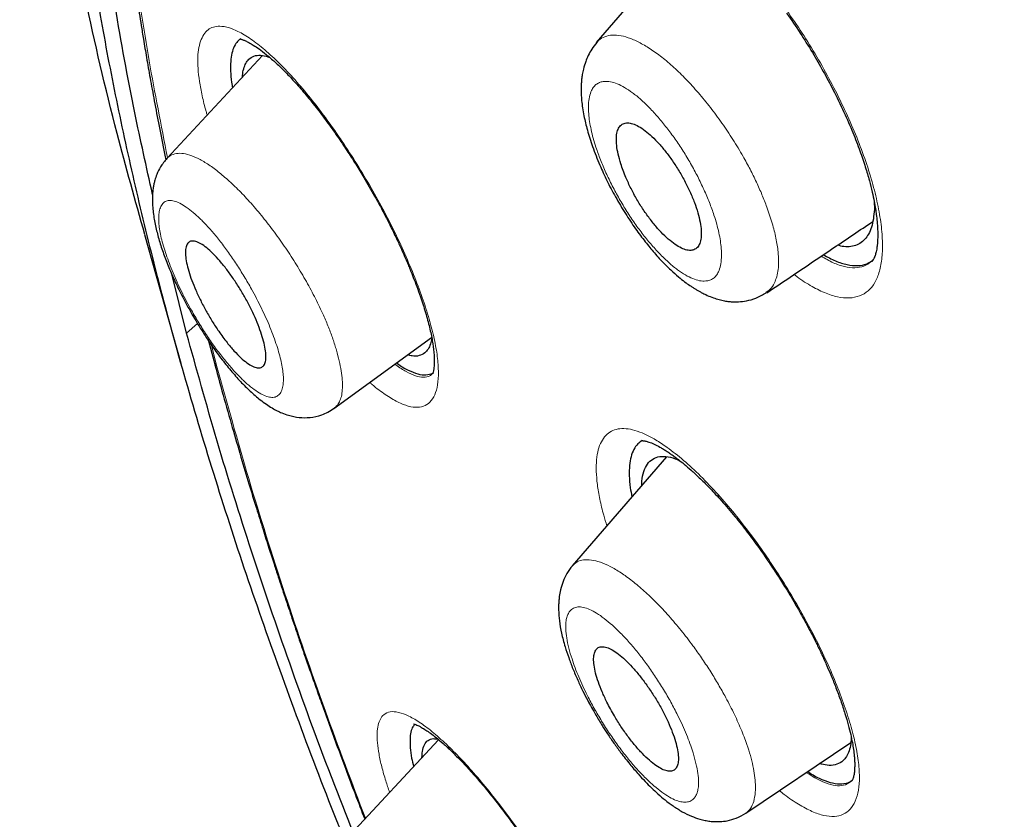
# Model space of a CAD drawing. Header units: millimetres. Extents: x 8 to 846, y 12 to 2113.
# Tile 188 of 256: x 671 to 684, y 723 to 733. Entities that reach past the tile are written whole.
import ezdxf

# ---------------------------------------------------------------- set-up
doc = ezdxf.new("R2010")
doc.units = ezdxf.units.MM

msp = doc.modelspace()

# ---------------------------------------------------------------- linework, layer by layer
at = {"color": 7, "linetype": 'Continuous', "lineweight": 30}
for p, q in [((679.612, 733.836), (678.393, 732.421)), ((674.167, 732.257), (672.958, 730.958)), ((672.957, 730.949), (672.961, 730.955)), ((672.67, 729.989), (673.13, 728.36)), ((681.877, 729.646), (681.879, 729.649)), ((673.205, 728.742), (673.017, 729.49)), ((680.546, 729.259), (680.541, 729.255)), ((673.483, 728.645), (673.548, 728.394)), ((675.071, 727.784), (676.308, 728.686)), ((679.281, 727.176), (678.089, 725.794)), ((676.396, 723.592), (675.224, 722.334)), ((680.286, 722.662), (681.615, 723.555))]:
    msp.add_line(p, q, dxfattribs=at)
at = {"color": 8, "linetype": 'Continuous', "lineweight": 0}
for p, q in [((673.205, 728.742), (673.344, 728.863)), ((673.52, 728.589), (673.585, 728.329))]:
    msp.add_line(p, q, dxfattribs=at)
at = {"color": 8, "linetype": 'Continuous', "lineweight": 0, "flags": 128}
for points in [[(674.677, 731.833), (674.686, 731.8), (674.7, 731.778)], [(679.956, 726.642), (679.942, 726.665), (679.935, 726.697)], [(676.518, 723.512), (676.536, 723.473), (676.559, 723.446)]]:
    msp.add_lwpolyline(points, dxfattribs=at)
at = {"color": 7, "linetype": 'Continuous', "lineweight": 30}
for points, knots in [([(672.676, 729.99), (672.556, 730.418), (672.269, 731.437), (671.91, 732.993), (671.584, 734.663), (671.34, 736.278), (671.176, 737.839), (671.093, 739.34), (671.091, 740.781), (671.169, 742.157), (671.329, 743.467), (671.57, 744.707), (671.893, 745.874), (672.295, 746.967), (672.776, 747.985), (673.335, 748.925), (673.97, 749.786), (674.681, 750.567), (675.466, 751.265), (676.325, 751.88), (677.255, 752.409), (678.255, 752.851), (679.324, 753.206), (680.459, 753.473), (681.657, 753.653), (682.916, 753.745), (684.234, 753.749), (685.608, 753.665), (687.037, 753.492), (688.517, 753.231), (690.047, 752.882), (691.622, 752.445), (693.24, 751.922), (694.898, 751.315), (696.592, 750.624), (698.32, 749.851), (700.078, 748.996), (701.862, 748.067), (703.071, 747.381), (703.676, 747.039)], [0, 0, 0, 0, 0.019713, 0.046944, 0.074175, 0.101405, 0.128636, 0.155866, 0.183096, 0.210326, 0.237556, 0.264787, 0.292018, 0.319248, 0.346478, 0.373708, 0.400938, 0.428167, 0.455397, 0.482626, 0.509856, 0.537086, 0.564316, 0.591546, 0.618777, 0.646009, 0.67324, 0.700472, 0.727704, 0.754937, 0.782168, 0.809397, 0.836625, 0.863853, 0.89108, 0.918308, 0.945537, 0.972767, 1, 1, 1, 1]), ([(703.096, 744.835), (702.67, 745.078), (701.818, 745.564), (700.554, 746.241), (699.302, 746.881), (698.063, 747.48), (696.836, 748.038), (695.625, 748.555), (694.466, 749.016), (693.362, 749.424), (692.311, 749.782), (691.28, 750.103), (690.27, 750.386), (689.281, 750.631), (688.277, 750.847), (687.264, 751.028), (686.246, 751.17), (685.257, 751.266), (684.299, 751.317), (683.369, 751.323), (682.468, 751.283), (681.62, 751.201), (680.825, 751.08), (680.081, 750.924), (679.365, 750.731), (678.679, 750.5), (678.022, 750.232), (677.375, 749.918), (676.743, 749.555), (676.131, 749.138), (675.556, 748.678), (675.017, 748.175), (674.516, 747.629), (674.052, 747.04), (673.637, 746.427), (673.269, 745.794), (672.946, 745.148), (672.659, 744.471), (672.406, 743.762), (672.187, 743.022), (671.998, 742.228), (671.841, 741.379), (671.722, 740.471), (671.643, 739.528), (671.606, 738.551), (671.609, 737.539), (671.655, 736.492), (671.738, 735.442), (671.857, 734.395), (672.007, 733.358), (672.191, 732.299), (672.41, 731.22), (672.663, 730.119), (672.958, 728.965), (673.299, 727.757), (673.689, 726.493), (674.118, 725.208), (674.59, 723.9), (674.956, 722.932), (675.175, 722.395), (675.211, 722.307)], [0, 0, 0, 0, 0.018168, 0.036326, 0.05449, 0.072678, 0.090907, 0.109193, 0.12745, 0.144099, 0.160687, 0.177227, 0.193733, 0.210217, 0.226691, 0.244922, 0.263088, 0.281207, 0.299295, 0.317369, 0.335446, 0.353633, 0.370294, 0.386921, 0.403527, 0.420126, 0.43673, 0.453352, 0.47143, 0.489483, 0.50753, 0.525589, 0.543676, 0.561809, 0.580088, 0.596812, 0.613478, 0.6301, 0.646693, 0.663272, 0.679851, 0.697876, 0.715884, 0.733894, 0.751926, 0.769998, 0.788132, 0.806388, 0.823086, 0.839733, 0.856345, 0.872937, 0.889527, 0.906128, 0.924161, 0.94219, 0.960234, 0.978314, 0.996452, 1, 1, 1, 1]), ([(672.774, 730.498), (672.697, 730.844), (672.516, 731.651), (672.295, 732.877), (672.104, 734.183), (671.969, 735.451), (671.892, 736.658), (671.868, 737.802), (671.894, 738.883), (671.97, 739.925), (672.096, 740.928), (672.275, 741.905), (672.509, 742.853), (672.802, 743.766), (673.15, 744.629), (673.553, 745.441), (674.011, 746.202), (674.513, 746.897), (675.053, 747.526), (675.629, 748.092), (676.25, 748.607), (676.917, 749.07), (677.639, 749.488), (678.42, 749.857), (679.261, 750.172), (680.148, 750.428), (681.083, 750.624), (682.065, 750.761), (683.07, 750.836), (684.092, 750.853), (685.128, 750.815), (686.198, 750.723), (687.302, 750.577), (688.458, 750.373), (689.666, 750.107), (690.926, 749.777), (692.221, 749.386), (693.549, 748.935), (694.909, 748.423), (696.268, 747.866), (697.62, 747.268), (698.959, 746.634), (700.313, 745.952), (701.681, 745.223), (703.094, 744.428), (704.55, 743.567), (706.048, 742.636), (707.557, 741.654), (709.076, 740.622), (710.603, 739.542), (712.103, 738.438), (713.573, 737.317), (715.009, 736.185), (716.44, 735.019), (717.865, 733.819), (719.319, 732.556), (720.799, 731.229), (722.301, 729.839), (723.789, 728.417), (725.264, 726.963), (726.726, 725.479), (728.143, 723.996), (729.513, 722.52), (730.832, 721.058), (732.128, 719.581), (733.399, 718.09), (734.674, 716.55), (735.949, 714.963), (737.221, 713.33), (738.459, 711.688), (739.664, 710.037), (740.838, 708.375), (741.956, 706.739), (743.017, 705.132), (744.019, 703.561), (744.982, 701.996), (745.907, 700.435), (746.811, 698.851), (747.689, 697.245), (748.536, 695.622), (749.337, 694.012), (750.091, 692.415), (750.799, 690.828), (751.447, 689.286), (752.037, 687.791), (752.568, 686.349), (753.05, 684.933), (753.487, 683.54), (753.738, 682.633), (753.863, 682.18)], [0, 0, 0, 0, 0.008873, 0.020679, 0.032492, 0.044329, 0.056196, 0.067367, 0.078527, 0.089693, 0.100878, 0.112097, 0.123866, 0.135632, 0.147411, 0.15922, 0.171075, 0.182968, 0.194159, 0.205335, 0.21651, 0.227697, 0.238908, 0.250662, 0.262423, 0.274204, 0.286022, 0.297892, 0.309776, 0.320948, 0.332108, 0.343269, 0.354442, 0.365641, 0.37739, 0.389157, 0.400957, 0.412804, 0.424713, 0.436642, 0.447833, 0.458988, 0.470119, 0.481238, 0.492359, 0.504221, 0.516068, 0.527916, 0.539778, 0.551671, 0.563569, 0.574734, 0.585862, 0.596964, 0.608054, 0.619142, 0.631031, 0.642892, 0.654742, 0.666596, 0.678467, 0.690375, 0.701567, 0.712717, 0.723838, 0.734943, 0.746043, 0.757899, 0.769729, 0.78155, 0.793378, 0.805228, 0.817142, 0.828356, 0.839535, 0.850691, 0.86184, 0.872996, 0.884798, 0.896581, 0.908362, 0.92016, 0.93199, 0.943921, 0.955167, 0.966383, 0.977584, 0.988784, 1, 1, 1, 1]), ([(675.964, 747.702), (675.874, 747.618), (675.7, 747.454), (675.463, 747.207), (675.25, 746.972), (675.056, 746.745), (674.892, 746.541), (674.752, 746.359), (674.636, 746.201), (674.522, 746.04), (674.411, 745.876), (674.305, 745.714), (674.208, 745.558), (674.12, 745.413), (674.042, 745.28), (673.973, 745.157), (673.908, 745.039), (673.844, 744.919), (673.773, 744.782), (673.695, 744.625), (673.607, 744.444), (673.515, 744.242), (673.43, 744.048), (673.355, 743.867), (673.291, 743.707), (673.23, 743.548), (673.173, 743.395), (673.123, 743.253), (673.078, 743.123), (673.038, 743.003), (673.003, 742.894), (672.97, 742.79), (672.938, 742.684), (672.904, 742.569), (672.867, 742.442), (672.829, 742.303), (672.785, 742.14), (672.738, 741.952), (672.688, 741.743), (672.64, 741.528), (672.595, 741.311), (672.555, 741.107), (672.521, 740.917), (672.491, 740.742), (672.462, 740.566), (672.436, 740.392), (672.413, 740.23), (672.394, 740.085), (672.379, 739.961), (672.366, 739.855), (672.356, 739.763), (672.346, 739.675), (672.336, 739.571), (672.323, 739.445), (672.31, 739.298), (672.296, 739.136), (672.282, 738.95), (672.268, 738.737), (672.255, 738.496), (672.244, 738.243), (672.236, 737.987), (672.23, 737.732), (672.227, 737.413), (672.229, 737.032), (672.238, 736.591), (672.255, 736.16), (672.278, 735.743), (672.306, 735.339), (672.347, 734.849), (672.406, 734.26), (672.469, 733.746), (672.514, 733.409), (672.536, 733.254), (672.559, 733.1), (672.582, 732.946), (672.605, 732.792), (672.631, 732.631), (672.661, 732.444), (672.699, 732.222), (672.744, 731.963), (672.797, 731.674), (672.858, 731.354), (672.908, 731.105), (672.938, 730.962), (672.943, 730.936)], [0, 0, 0, 0, 0.024374, 0.047361, 0.068962, 0.089466, 0.109966, 0.123445, 0.136969, 0.150538, 0.16414, 0.177585, 0.190068, 0.201497, 0.21187, 0.22119, 0.229768, 0.238779, 0.248333, 0.260313, 0.273452, 0.287881, 0.303597, 0.314269, 0.325461, 0.336507, 0.346739, 0.356158, 0.364763, 0.372556, 0.379536, 0.385994, 0.392582, 0.399895, 0.407932, 0.416694, 0.426179, 0.438516, 0.451548, 0.464584, 0.47761, 0.490636, 0.50087, 0.511103, 0.521334, 0.531552, 0.541053, 0.549116, 0.556121, 0.562068, 0.566956, 0.57153, 0.576892, 0.584238, 0.59244, 0.601279, 0.610757, 0.622871, 0.635888, 0.649545, 0.66307, 0.676413, 0.689572, 0.712612, 0.735052, 0.756631, 0.777223, 0.796828, 0.815866, 0.848306, 0.880909, 0.888116, 0.895279, 0.902399, 0.909475, 0.916507, 0.92364, 0.9316, 0.942059, 0.953782, 0.96677, 0.981026, 0.996552, 1, 1, 1, 1]), ([(680.803, 732.791), (680.861, 732.709), (680.973, 732.548), (681.127, 732.299), (681.266, 732.06), (681.401, 731.807), (681.527, 731.547), (681.64, 731.286), (681.73, 731.054), (681.799, 730.851), (681.85, 730.677), (681.886, 730.533), (681.911, 730.414), (681.928, 730.32), (681.94, 730.234), (681.95, 730.146), (681.957, 730.048), (681.958, 729.947), (681.952, 729.864), (681.944, 729.805), (681.937, 729.769), (681.93, 729.742), (681.922, 729.719), (681.912, 729.694), (681.899, 729.668), (681.886, 729.655), (681.88, 729.648)], [0, 0, 0, 0, 0.065659, 0.127836, 0.186626, 0.242085, 0.310898, 0.373946, 0.431313, 0.48287, 0.528476, 0.568215, 0.602131, 0.630258, 0.652622, 0.682655, 0.71804, 0.758792, 0.803355, 0.829032, 0.850205, 0.867867, 0.887818, 0.916574, 0.954002, 1, 1, 1, 1]), ([(673.89, 732.468), (673.872, 732.454), (673.836, 732.425), (673.798, 732.354), (673.772, 732.264), (673.759, 732.155), (673.762, 732.026), (673.772, 731.923), (673.784, 731.858), (673.786, 731.848)], [0, 0, 0, 0, 0.155696, 0.3203, 0.485823, 0.648023, 0.808707, 0.969734, 1, 1, 1, 1]), ([(673.888, 732.466), (673.889, 732.465), (673.889, 732.464), (673.9, 732.461), (673.921, 732.454), (673.95, 732.442), (673.995, 732.42), (674.052, 732.387), (674.125, 732.338), (674.216, 732.268), (674.323, 732.176), (674.441, 732.063), (674.567, 731.931), (674.655, 731.829), (674.7, 731.778)], [0, 0, 0, 0, 0.059263, 0.113825, 0.157175, 0.225478, 0.290092, 0.362959, 0.449033, 0.548441, 0.658349, 0.770591, 0.884516, 1, 1, 1, 1]), ([(678.398, 732.419), (678.376, 732.393), (678.336, 732.342), (678.291, 732.26), (678.256, 732.176), (678.231, 732.095), (678.215, 732.018), (678.207, 731.957), (678.202, 731.9), (678.2, 731.837), (678.201, 731.765), (678.207, 731.683), (678.218, 731.591), (678.24, 731.468), (678.279, 731.305), (678.345, 731.097), (678.429, 730.882), (678.527, 730.668), (678.636, 730.462), (678.758, 730.257), (678.886, 730.066), (679.009, 729.9), (679.131, 729.751), (679.248, 729.624), (679.357, 729.519), (679.449, 729.44), (679.525, 729.381), (679.583, 729.34), (679.626, 729.311), (679.661, 729.29), (679.695, 729.271), (679.733, 729.25), (679.787, 729.223), (679.855, 729.194), (679.929, 729.169), (679.996, 729.153), (680.057, 729.142), (680.121, 729.136), (680.201, 729.136), (680.303, 729.148), (680.425, 729.182), (680.502, 729.228), (680.543, 729.252)], [0, 0, 0, 0, 0.026159, 0.049008, 0.068542, 0.09173, 0.107805, 0.122069, 0.1356, 0.151237, 0.168956, 0.188687, 0.210363, 0.233969, 0.27452, 0.319766, 0.36976, 0.410466, 0.453907, 0.499697, 0.543082, 0.582868, 0.619058, 0.657708, 0.691036, 0.719042, 0.741704, 0.760131, 0.770074, 0.779918, 0.789669, 0.79933, 0.812551, 0.832866, 0.852164, 0.869596, 0.88408, 0.896981, 0.914583, 0.937713, 0.966297, 1, 1, 1, 1]), ([(673.913, 731.983), (673.913, 731.997), (673.916, 732.045), (673.933, 732.109), (673.963, 732.175), (674.009, 732.227), (674.075, 732.259), (674.16, 732.264), (674.227, 732.241), (674.258, 732.23)], [0, 0, 0, 0, 0.0576, 0.19418, 0.331828, 0.471952, 0.656539, 0.839149, 1, 1, 1, 1]), ([(674.7, 731.778), (674.748, 731.719), (674.842, 731.605), (674.98, 731.422), (675.111, 731.239), (675.232, 731.059), (675.345, 730.884), (675.463, 730.691), (675.582, 730.486), (675.697, 730.273), (675.792, 730.087), (675.868, 729.928), (675.928, 729.798), (675.974, 729.695), (676.008, 729.614), (676.041, 729.534), (676.079, 729.44), (676.122, 729.325), (676.176, 729.175), (676.232, 728.999), (676.283, 728.811), (676.319, 728.642), (676.335, 728.521), (676.341, 728.44), (676.342, 728.388), (676.341, 728.341), (676.337, 728.294), (676.33, 728.256), (676.324, 728.23), (676.323, 728.227), (676.323, 728.225)], [0, 0, 0, 0, 0.04848, 0.0945967, 0.1382971, 0.17954, 0.2183011, 0.2545725, 0.3043115, 0.3485064, 0.3871724, 0.4201796, 0.4475288, 0.469234, 0.4853043, 0.4991884, 0.5210307, 0.5466818, 0.5761141, 0.6236967, 0.6720065, 0.7209769, 0.7688397, 0.7919743, 0.8145784, 0.836656, 0.8604096, 0.8991474, 0.9457744, 1, 1, 1, 1]), ([(678.703, 730.885), (678.723, 730.828), (678.759, 730.725), (678.831, 730.572), (678.906, 730.433), (678.989, 730.3), (679.078, 730.176), (679.169, 730.064), (679.26, 729.969), (679.349, 729.892), (679.432, 729.835), (679.508, 729.799), (679.575, 729.785), (679.631, 729.793), (679.675, 729.823), (679.706, 729.874), (679.723, 729.946), (679.724, 730.036), (679.71, 730.143), (679.681, 730.264), (679.637, 730.395), (679.58, 730.532), (679.511, 730.672), (679.432, 730.809), (679.347, 730.939), (679.257, 731.059), (679.166, 731.165), (679.075, 731.253), (678.989, 731.323), (678.908, 731.372), (678.835, 731.4), (678.772, 731.406), (678.72, 731.389), (678.681, 731.351), (678.655, 731.292), (678.645, 731.214), (678.649, 731.118), (678.667, 731.008), (678.691, 730.926), (678.703, 730.885)], [0, 0, 0, 0, 0.0354954, 0.0630824, 0.0906717, 0.1182303, 0.1457898, 0.1730099, 0.2002292, 0.226959, 0.2536867, 0.2799834, 0.3062778, 0.3323762, 0.358473, 0.3846943, 0.4109154, 0.4375395, 0.4641649, 0.491301, 0.5184396, 0.5459629, 0.5734886, 0.6010942, 0.628701, 0.6560536, 0.6834057, 0.7102929, 0.7371784, 0.7635914, 0.7900021, 0.8161281, 0.8422522, 0.8683988, 0.8945447, 0.9209146, 0.9472853, 0.9736416, 1, 1, 1, 1]), ([(672.956, 730.952), (672.927, 730.917), (672.876, 730.855), (672.83, 730.759), (672.804, 730.683), (672.791, 730.631), (672.782, 730.582), (672.775, 730.527), (672.772, 730.465), (672.772, 730.364), (672.785, 730.228), (672.818, 730.061), (672.863, 729.895), (672.92, 729.725), (672.989, 729.548), (673.072, 729.362), (673.169, 729.168), (673.276, 728.972), (673.393, 728.779), (673.514, 728.594), (673.638, 728.423), (673.763, 728.267), (673.886, 728.127), (674.011, 728.003), (674.121, 727.908), (674.213, 727.84), (674.283, 727.794), (674.348, 727.759), (674.417, 727.727), (674.51, 727.694), (674.627, 727.669), (674.771, 727.668), (674.897, 727.696), (674.998, 727.74), (675.047, 727.773), (675.072, 727.789)], [0, 0, 0, 0, 0.030767, 0.05498, 0.07269, 0.085069, 0.09807, 0.112775, 0.129138, 0.146266, 0.189319, 0.229026, 0.26734, 0.305374, 0.343694, 0.383254, 0.424242, 0.466257, 0.508291, 0.550342, 0.592224, 0.633235, 0.673541, 0.713587, 0.754283, 0.779142, 0.802037, 0.820954, 0.837698, 0.859728, 0.89309, 0.925452, 0.960279, 0.979623, 1, 1, 1, 1]), ([(681.912, 730.408), (681.912, 730.397), (681.917, 730.337), (681.91, 730.244), (681.893, 730.13), (681.862, 730.034), (681.819, 729.956), (681.764, 729.896), (681.697, 729.855), (681.618, 729.835), (681.536, 729.831), (681.474, 729.847), (681.446, 729.853)], [0, 0, 0, 0, 0.024803, 0.136656, 0.246821, 0.356422, 0.466602, 0.576073, 0.685463, 0.795921, 0.908566, 1, 1, 1, 1]), ([(680.551, 729.252), (680.663, 729.327), (680.946, 729.517), (681.394, 729.818), (681.73, 730.044), (681.894, 730.154)], [0, 0, 0, 0, 0.252059, 0.634703, 1, 1, 1, 1]), ([(673.718, 728.62), (673.682, 728.667), (673.618, 728.751), (673.529, 728.888), (673.452, 729.019), (673.382, 729.152), (673.32, 729.283), (673.269, 729.409), (673.23, 729.527), (673.203, 729.634), (673.189, 729.727), (673.19, 729.804), (673.205, 729.862), (673.234, 729.898), (673.278, 729.911), (673.334, 729.9), (673.402, 729.865), (673.479, 729.807), (673.561, 729.728), (673.648, 729.631), (673.735, 729.52), (673.82, 729.398), (673.901, 729.269), (673.976, 729.137), (674.043, 729.004), (674.1, 728.875), (674.147, 728.752), (674.182, 728.638), (674.204, 728.535), (674.212, 728.448), (674.207, 728.378), (674.186, 728.329), (674.151, 728.301), (674.102, 728.297), (674.041, 728.317), (673.97, 728.361), (673.89, 728.428), (673.806, 728.513), (673.747, 728.585), (673.718, 728.62)], [0, 0, 0, 0, 0.033628, 0.060335, 0.08704, 0.113097, 0.139152, 0.164893, 0.190632, 0.216527, 0.242421, 0.268899, 0.295378, 0.322625, 0.349875, 0.37772, 0.405569, 0.433554, 0.461541, 0.48916, 0.516779, 0.543714, 0.570648, 0.596881, 0.623112, 0.648907, 0.674699, 0.700497, 0.726294, 0.752556, 0.778819, 0.805825, 0.832836, 0.860531, 0.888231, 0.916177, 0.944125, 0.972062, 1, 1, 1, 1]), ([(681.268, 729.733), (681.32, 729.706), (681.426, 729.648), (681.571, 729.603), (681.705, 729.591), (681.814, 729.61), (681.87, 729.648), (681.894, 729.665)], [0, 0, 0, 0, 0.200103, 0.412058, 0.622283, 0.834104, 1, 1, 1, 1]), ([(675.312, 722.428), (675.22, 722.66), (674.934, 723.379), (674.504, 724.564), (674.02, 725.983), (673.582, 727.378), (673.331, 728.287), (673.205, 728.742)], [0, 0, 0, 0, 0.105812, 0.329131, 0.552397, 0.775916, 1, 1, 1, 1]), ([(676.31, 728.677), (676.305, 728.651), (676.294, 728.597), (676.264, 728.535), (676.218, 728.482), (676.151, 728.451), (676.079, 728.444), (676.025, 728.461), (676.008, 728.467)], [0, 0, 0, 0, 0.142923, 0.303081, 0.46669, 0.67963, 0.89417, 1, 1, 1, 1]), ([(673.548, 728.394), (673.588, 728.247), (673.664, 727.966), (673.78, 727.558), (673.889, 727.184), (673.991, 726.843), (674.084, 726.537), (674.169, 726.266), (674.244, 726.031), (674.308, 725.831), (674.361, 725.667), (674.408, 725.525), (674.451, 725.395), (674.495, 725.263), (674.54, 725.13), (674.588, 724.988), (674.641, 724.832), (674.701, 724.657), (674.769, 724.464), (674.844, 724.251), (674.964, 723.914), (675.128, 723.464), (675.307, 722.985), (675.42, 722.694), (675.461, 722.588)], [0, 0, 0, 0, 0.078557, 0.150833, 0.216826, 0.276535, 0.32996, 0.3771, 0.417956, 0.452526, 0.480812, 0.502813, 0.525655, 0.548044, 0.570577, 0.594085, 0.620872, 0.650505, 0.68343, 0.719646, 0.759113, 0.854424, 0.947041, 1, 1, 1, 1]), ([(675.865, 728.363), (675.868, 728.36), (675.921, 728.32), (676.012, 728.27), (676.134, 728.219), (676.24, 728.205), (676.295, 728.223), (676.323, 728.233)], [0, 0, 0, 0, 0.015652, 0.265715, 0.510976, 0.755408, 1, 1, 1, 1]), ([(675.072, 727.79), (675.072, 727.789), (675.071, 727.788), (675.069, 727.787), (675.068, 727.787)], [0, 0, 0, 0, 0.48324, 1, 1, 1, 1]), ([(678.973, 727.379), (678.954, 727.366), (678.913, 727.339), (678.866, 727.27), (678.831, 727.179), (678.811, 727.067), (678.808, 726.936), (678.818, 726.802), (678.836, 726.707), (678.843, 726.668)], [0, 0, 0, 0, 0.1309026, 0.2846871, 0.4389798, 0.5908814, 0.7421049, 0.8943865, 1, 1, 1, 1]), ([(678.973, 727.379), (678.974, 727.379), (678.976, 727.38), (678.979, 727.379), (678.985, 727.378), (678.991, 727.377), (679.002, 727.376), (679.021, 727.373), (679.06, 727.362), (679.122, 727.337), (679.186, 727.305), (679.242, 727.272), (679.287, 727.244), (679.331, 727.214), (679.379, 727.18), (679.437, 727.136), (679.509, 727.079), (679.597, 727.003), (679.701, 726.907), (679.822, 726.788), (679.91, 726.693), (679.956, 726.642)], [0, 0, 0, 0, 0.073349, 0.131646, 0.174626, 0.202109, 0.225137, 0.251548, 0.314733, 0.390747, 0.464113, 0.504661, 0.542536, 0.57769, 0.611709, 0.653499, 0.704452, 0.76459, 0.833913, 0.912396, 1, 1, 1, 1]), ([(678.968, 726.813), (678.968, 726.818), (678.967, 726.875), (678.983, 726.964), (679.023, 727.068), (679.087, 727.138), (679.169, 727.178), (679.272, 727.182), (679.368, 727.163), (679.435, 727.131), (679.456, 727.12)], [0, 0, 0, 0, 0.013846, 0.165591, 0.317179, 0.471356, 0.624704, 0.776282, 0.928724, 1, 1, 1, 1]), ([(679.956, 726.642), (680.013, 726.577), (680.123, 726.452), (680.283, 726.251), (680.43, 726.054), (680.563, 725.864), (680.682, 725.685), (680.803, 725.494), (680.919, 725.299), (681.026, 725.109), (681.108, 724.955), (681.164, 724.845), (681.2, 724.772), (681.222, 724.727), (681.24, 724.688), (681.26, 724.645), (681.285, 724.59), (681.322, 724.507), (681.372, 724.391), (681.431, 724.244), (681.49, 724.083), (681.542, 723.926), (681.584, 723.782), (681.614, 723.66), (681.636, 723.556), (681.651, 723.465), (681.66, 723.39), (681.664, 723.327), (681.666, 723.275), (681.664, 723.223), (681.66, 723.171), (681.651, 723.123), (681.64, 723.085), (681.631, 723.073), (681.626, 723.067)], [0, 0, 0, 0, 0.053192, 0.102833, 0.148988, 0.19169, 0.230961, 0.266812, 0.314187, 0.353902, 0.385915, 0.41009, 0.42304, 0.431641, 0.438373, 0.447555, 0.459261, 0.473485, 0.500907, 0.534496, 0.571561, 0.61073, 0.646516, 0.678936, 0.708015, 0.734748, 0.762118, 0.783195, 0.80474, 0.827032, 0.853001, 0.894458, 0.943529, 1, 1, 1, 1]), ([(678.091, 725.795), (678.066, 725.763), (678.02, 725.703), (677.971, 725.598), (677.94, 725.499), (677.924, 725.412), (677.918, 725.345), (677.915, 725.29), (677.915, 725.208), (677.924, 725.094), (677.951, 724.939), (677.991, 724.783), (678.042, 724.632), (678.095, 724.491), (678.156, 724.349), (678.219, 724.215), (678.279, 724.099), (678.334, 723.998), (678.395, 723.89), (678.463, 723.778), (678.539, 723.66), (678.616, 723.546), (678.71, 723.417), (678.813, 723.287), (678.917, 723.164), (679.007, 723.066), (679.092, 722.981), (679.176, 722.902), (679.266, 722.825), (679.369, 722.749), (679.48, 722.679), (679.591, 722.624), (679.688, 722.589), (679.767, 722.57), (679.83, 722.559), (679.892, 722.554), (679.967, 722.554), (680.059, 722.565), (680.173, 722.597), (680.247, 722.639), (680.286, 722.663)], [0, 0, 0, 0, 0.030449, 0.056924, 0.083313, 0.103917, 0.118987, 0.132243, 0.146446, 0.181309, 0.219315, 0.260017, 0.291233, 0.322385, 0.353573, 0.383853, 0.408751, 0.42792, 0.449494, 0.478377, 0.501706, 0.528257, 0.555861, 0.593256, 0.625832, 0.653578, 0.677956, 0.703507, 0.730773, 0.761346, 0.795707, 0.828555, 0.857515, 0.874772, 0.890463, 0.904999, 0.920274, 0.941337, 0.968059, 1, 1, 1, 1]), ([(678.526, 724.069), (678.557, 724.011), (678.612, 723.906), (678.704, 723.759), (678.793, 723.632), (678.885, 723.516), (678.977, 723.414), (679.066, 723.329), (679.149, 723.262), (679.225, 723.217), (679.292, 723.193), (679.346, 723.191), (679.389, 723.211), (679.418, 723.252), (679.433, 723.312), (679.433, 723.391), (679.418, 723.487), (679.389, 723.598), (679.345, 723.72), (679.288, 723.85), (679.219, 723.986), (679.14, 724.121), (679.054, 724.253), (678.963, 724.376), (678.871, 724.488), (678.78, 724.584), (678.693, 724.662), (678.612, 724.72), (678.54, 724.758), (678.478, 724.773), (678.427, 724.767), (678.39, 724.739), (678.366, 724.691), (678.357, 724.623), (678.362, 724.538), (678.382, 724.436), (678.417, 724.322), (678.465, 724.199), (678.506, 724.113), (678.526, 724.069)], [0, 0, 0, 0, 0.0354954, 0.0630824, 0.0906717, 0.1182303, 0.1457898, 0.1730099, 0.2002292, 0.226959, 0.2536867, 0.2799834, 0.3062778, 0.3323762, 0.358473, 0.3846943, 0.4109154, 0.4375395, 0.4641649, 0.491301, 0.5184396, 0.5459629, 0.5734886, 0.6010942, 0.628701, 0.6560536, 0.6834057, 0.7102929, 0.7371784, 0.7635914, 0.7900021, 0.8161281, 0.8422522, 0.8683988, 0.8945447, 0.9209146, 0.9472853, 0.9736416, 1, 1, 1, 1]), ([(676.096, 723.787), (676.087, 723.778), (676.064, 723.753), (676.043, 723.69), (676.032, 723.601), (676.036, 723.49), (676.05, 723.375), (676.07, 723.288), (676.079, 723.251)], [0, 0, 0, 0, 0.118627, 0.301601, 0.485584, 0.672538, 0.860537, 1, 1, 1, 1]), ([(676.078, 723.794), (676.078, 723.794), (676.077, 723.793), (676.096, 723.788), (676.118, 723.779), (676.145, 723.766), (676.183, 723.746), (676.232, 723.716), (676.294, 723.673), (676.366, 723.618), (676.455, 723.544), (676.523, 723.48), (676.559, 723.446)], [0, 0, 0, 0, 0.072369, 0.161856, 0.245781, 0.311549, 0.389008, 0.496366, 0.596685, 0.714041, 0.848468, 1, 1, 1, 1]), ([(676.185, 723.366), (676.187, 723.393), (676.189, 723.458), (676.213, 723.533), (676.259, 723.587), (676.317, 723.611), (676.367, 723.602), (676.388, 723.599)], [0, 0, 0, 0, 0.159534, 0.387228, 0.612485, 0.839215, 1, 1, 1, 1]), ([(681.622, 723.618), (681.619, 723.583), (681.614, 723.513), (681.589, 723.429), (681.552, 723.36), (681.497, 723.304), (681.42, 723.269), (681.326, 723.261), (681.253, 723.282), (681.221, 723.291)], [0, 0, 0, 0, 0.126975, 0.255375, 0.385031, 0.517253, 0.689724, 0.863517, 1, 1, 1, 1]), ([(676.559, 723.446), (676.602, 723.403), (676.688, 723.319), (676.82, 723.175), (676.97, 723.002), (677.137, 722.795), (677.317, 722.557), (677.485, 722.321), (677.638, 722.091), (677.776, 721.873), (677.91, 721.65), (678.035, 721.43), (678.149, 721.219), (678.238, 721.041), (678.309, 720.895), (678.365, 720.773), (678.409, 720.673), (678.444, 720.59), (678.477, 720.508), (678.51, 720.425), (678.544, 720.331), (678.579, 720.228), (678.612, 720.119), (678.641, 720.005), (678.662, 719.902), (678.674, 719.819), (678.677, 719.77), (678.678, 719.74), (678.678, 719.725), (678.678, 719.71), (678.679, 719.695), (678.68, 719.686), (678.683, 719.686), (678.684, 719.686)], [0, 0, 0, 0, 0.044241, 0.087019, 0.128291, 0.187275, 0.242719, 0.294628, 0.343064, 0.388, 0.429285, 0.47867, 0.521608, 0.558105, 0.588322, 0.61416, 0.636223, 0.654526, 0.670095, 0.69204, 0.714083, 0.740877, 0.7724, 0.805493, 0.84423, 0.876738, 0.903052, 0.911556, 0.922622, 0.937291, 0.955509, 0.985178, 1, 1, 1, 1]), ([(681.07, 723.189), (681.079, 723.183), (681.144, 723.138), (681.251, 723.086), (681.388, 723.037), (681.505, 723.029), (681.588, 723.044), (681.625, 723.074), (681.636, 723.083)], [0, 0, 0, 0, 0.036719, 0.256274, 0.472327, 0.688432, 0.906546, 1, 1, 1, 1])]:
    msp.add_open_spline(points, degree=3, knots=knots, dxfattribs=at)
at = {"color": 8, "linetype": 'Continuous', "lineweight": 0}
for points, knots in [([(675.971, 747.693), (676.024, 747.746), (676.344, 748.069), (677.019, 748.561), (677.997, 749.16), (679.066, 749.643), (680.215, 750.022), (681.448, 750.295), (682.761, 750.461), (684.152, 750.519), (685.613, 750.469), (687.135, 750.311), (688.717, 750.046), (690.358, 749.673), (692.06, 749.193), (693.82, 748.605), (695.63, 747.913), (697.48, 747.121), (699.362, 746.232), (701.274, 745.246), (703.216, 744.166), (705.188, 742.989), (707.187, 741.717), (709.205, 740.355), (711.23, 738.913), (713.253, 737.395), (715.272, 735.806), (717.288, 734.142), (719.302, 732.405), (721.308, 730.596), (723.298, 728.724), (725.259, 726.801), (727.185, 724.834), (729.075, 722.825), (730.93, 720.773), (732.75, 718.677), (734.528, 716.543), (736.256, 714.381), (737.925, 712.203), (739.529, 710.016), (741.07, 707.822), (742.546, 705.62), (743.959, 703.41), (745.302, 701.199), (746.568, 698.998), (747.749, 696.82), (748.845, 694.671), (749.854, 692.55), (750.779, 690.456), (751.618, 688.392), (752.367, 686.361), (753.031, 684.368), (753.391, 683.082), (753.572, 682.44)], [0, 0, 0, 0, 0.003955, 0.02395, 0.043837, 0.063668, 0.083489, 0.10335, 0.123297, 0.143337, 0.163333, 0.183211, 0.203037, 0.22286, 0.242728, 0.262709, 0.28275, 0.302713, 0.322583, 0.342407, 0.362234, 0.382112, 0.402091, 0.422133, 0.442102, 0.461966, 0.481791, 0.501626, 0.521517, 0.541529, 0.561572, 0.58151, 0.601369, 0.621196, 0.641037, 0.660942, 0.680959, 0.700987, 0.720914, 0.740777, 0.76061, 0.780457, 0.800372, 0.820404, 0.840435, 0.860347, 0.88019, 0.900012, 0.919862, 0.939799, 0.959828, 0.979908, 1, 1, 1, 1]), ([(753.219, 682.358), (753.088, 682.833), (752.825, 683.783), (752.362, 685.244), (751.849, 686.731), (751.282, 688.247), (750.664, 689.788), (750.01, 691.317), (749.325, 692.828), (748.613, 694.32), (747.86, 695.823), (747.066, 697.337), (746.216, 698.89), (745.308, 700.481), (744.339, 702.107), (743.328, 703.741), (742.272, 705.382), (741.175, 707.029), (740.062, 708.644), (738.94, 710.22), (737.813, 711.755), (736.659, 713.28), (735.477, 714.795), (734.243, 716.33), (732.958, 717.881), (731.62, 719.447), (730.255, 720.997), (728.863, 722.53), (727.45, 724.041), (726.048, 725.496), (724.663, 726.892), (723.297, 728.231), (721.918, 729.543), (720.528, 730.827), (719.099, 732.108), (717.634, 733.381), (716.134, 734.641), (714.627, 735.864), (713.115, 737.048), (711.601, 738.192), (710.119, 739.271), (708.675, 740.283), (707.268, 741.231), (705.87, 742.136), (704.481, 742.996), (703.074, 743.828), (701.652, 744.628), (700.219, 745.39), (698.803, 746.098), (697.405, 746.753), (696.024, 747.353), (694.69, 747.889), (693.405, 748.362), (692.172, 748.772), (690.968, 749.129), (689.791, 749.434), (688.621, 749.69), (687.459, 749.895), (686.311, 750.044), (685.201, 750.132), (684.127, 750.161), (683.089, 750.131), (682.106, 750.042), (681.181, 749.9), (680.314, 749.707), (679.489, 749.461), (678.705, 749.162), (677.949, 748.804), (677.222, 748.384), (676.531, 747.897), (675.889, 747.353), (675.297, 746.752), (674.755, 746.094), (674.272, 745.395), (673.847, 744.659), (673.479, 743.892), (673.161, 743.082), (672.89, 742.227), (672.663, 741.307), (672.483, 740.321), (672.355, 739.267), (672.282, 738.168), (672.265, 737.026), (672.303, 735.839), (672.395, 734.636), (672.537, 733.419), (672.72, 732.206), (672.882, 731.374), (672.962, 730.963)], [0, 0, 0, 0, 0.011985, 0.023956, 0.035931, 0.047929, 0.059969, 0.071978, 0.08323, 0.094455, 0.105668, 0.116881, 0.128112, 0.139963, 0.151821, 0.163705, 0.175629, 0.187611, 0.199607, 0.210866, 0.222098, 0.233314, 0.244529, 0.255756, 0.267661, 0.279571, 0.291503, 0.303471, 0.315491, 0.327453, 0.338658, 0.349851, 0.361044, 0.37225, 0.38348, 0.395387, 0.407297, 0.419225, 0.431185, 0.443193, 0.455186, 0.466436, 0.477663, 0.488878, 0.500096, 0.511327, 0.52324, 0.535138, 0.547037, 0.558951, 0.570896, 0.58291, 0.594217, 0.605485, 0.616727, 0.627956, 0.639184, 0.65109, 0.662971, 0.674841, 0.686715, 0.698608, 0.71061, 0.721928, 0.733203, 0.744449, 0.755678, 0.766905, 0.778824, 0.790725, 0.802622, 0.814532, 0.82647, 0.838478, 0.849776, 0.86103, 0.872254, 0.883463, 0.894671, 0.906677, 0.918646, 0.930596, 0.942545, 0.95451, 0.96649, 0.977754, 0.989001, 1, 1, 1, 1]), ([(680.805, 732.827), (680.87, 732.733), (681.002, 732.543), (681.188, 732.24), (681.362, 731.928), (681.521, 731.611), (681.662, 731.297), (681.782, 730.989), (681.879, 730.691), (681.952, 730.408), (681.999, 730.144), (682.02, 729.905), (682.015, 729.695), (681.983, 729.518), (681.924, 729.375), (681.84, 729.27), (681.731, 729.206), (681.6, 729.18), (681.45, 729.194), (681.284, 729.247), (681.103, 729.341), (680.972, 729.422), (680.901, 729.481), (680.897, 729.484)], [0, 0, 0, 0, 0.0496681, 0.0992761, 0.1495921, 0.1997701, 0.2493539, 0.2991095, 0.3489596, 0.3986226, 0.4489425, 0.4992393, 0.548804, 0.5984515, 0.6482612, 0.6978046, 0.7479464, 0.7979564, 0.8475764, 0.8975924, 0.9472117, 0.9967944, 1, 1, 1, 1]), ([(673.466, 731.504), (673.461, 731.519), (673.435, 731.604), (673.401, 731.748), (673.366, 731.93), (673.347, 732.094), (673.345, 732.238), (673.358, 732.361), (673.388, 732.463), (673.432, 732.542), (673.49, 732.596), (673.562, 732.625), (673.658, 732.63), (673.779, 732.601), (673.932, 732.525), (674.103, 732.407), (674.286, 732.251), (674.478, 732.062), (674.611, 731.909), (674.677, 731.833)], [0, 0, 0, 0, 0.0116338, 0.0660314, 0.120634, 0.1753689, 0.2298509, 0.2846994, 0.3405214, 0.3959753, 0.4507239, 0.5053497, 0.5604393, 0.6332139, 0.7060492, 0.7802535, 0.8540334, 0.926856, 1, 1, 1, 1]), ([(678.398, 732.417), (678.401, 732.421), (678.422, 732.453), (678.479, 732.488), (678.568, 732.518), (678.675, 732.516), (678.796, 732.486), (678.93, 732.428), (679.072, 732.345), (679.222, 732.238), (679.376, 732.108), (679.531, 731.956), (679.686, 731.786), (679.838, 731.6), (679.985, 731.401), (680.125, 731.193), (680.243, 730.997), (680.341, 730.816), (680.422, 730.653), (680.493, 730.492), (680.533, 730.388), (680.553, 730.336)], [0, 0, 0, 0, 0.008916, 0.067258, 0.125273, 0.182945, 0.240857, 0.299087, 0.357473, 0.415818, 0.473944, 0.531803, 0.589788, 0.647992, 0.706364, 0.764839, 0.823394, 0.867409, 0.911518, 0.955724, 1, 1, 1, 1]), ([(679.883, 730.235), (679.865, 730.288), (679.828, 730.393), (679.757, 730.557), (679.678, 730.723), (679.589, 730.888), (679.493, 731.048), (679.391, 731.2), (679.285, 731.344), (679.176, 731.476), (679.066, 731.596), (678.957, 731.701), (678.852, 731.787), (678.751, 731.854), (678.657, 731.901), (678.57, 731.927), (678.499, 731.931), (678.442, 731.919), (678.398, 731.897), (678.36, 731.862), (678.328, 731.81), (678.304, 731.735), (678.292, 731.636), (678.294, 731.529), (678.307, 731.422), (678.326, 731.319), (678.353, 731.209), (678.392, 731.082), (678.444, 730.936), (678.514, 730.771), (678.594, 730.606), (678.683, 730.441), (678.779, 730.281), (678.881, 730.128), (678.987, 729.984), (679.096, 729.852), (679.207, 729.732), (679.315, 729.627), (679.421, 729.54), (679.522, 729.474), (679.616, 729.427), (679.703, 729.401), (679.774, 729.398), (679.831, 729.409), (679.875, 729.432), (679.912, 729.467), (679.944, 729.52), (679.968, 729.594), (679.98, 729.694), (679.977, 729.8), (679.965, 729.907), (679.946, 730.011), (679.919, 730.12), (679.895, 730.197), (679.883, 730.235)], [0, 0, 0, 0, 0.020756, 0.041697, 0.062521, 0.083571, 0.10428, 0.124999, 0.145814, 0.166544, 0.187523, 0.208546, 0.22925, 0.249991, 0.270704, 0.291421, 0.312498, 0.328146, 0.343726, 0.359445, 0.374953, 0.3957, 0.416636, 0.437441, 0.453286, 0.468883, 0.484391, 0.499974, 0.52077, 0.541547, 0.562657, 0.583469, 0.604381, 0.625109, 0.645874, 0.666815, 0.687612, 0.708762, 0.729479, 0.750126, 0.770951, 0.791679, 0.812666, 0.828504, 0.84409, 0.859588, 0.875164, 0.895818, 0.916786, 0.937655, 0.953231, 0.968829, 0.984537, 1, 1, 1, 1]), ([(674.677, 731.833), (674.741, 731.755), (674.867, 731.601), (675.058, 731.341), (675.248, 731.062), (675.432, 730.769), (675.608, 730.467), (675.771, 730.162), (675.919, 729.857), (676.052, 729.555), (676.166, 729.262), (676.26, 728.983), (676.331, 728.725), (676.376, 728.494), (676.397, 728.291), (676.392, 728.119), (676.362, 727.982), (676.308, 727.881), (676.231, 727.818), (676.133, 727.795), (676.015, 727.81), (675.878, 727.864), (675.723, 727.959), (675.605, 728.045), (675.536, 728.107), (675.527, 728.116)], [0, 0, 0, 0, 0.044994, 0.089832, 0.135186, 0.181083, 0.226066, 0.270864, 0.315854, 0.360702, 0.406157, 0.45198, 0.49679, 0.541382, 0.586269, 0.631096, 0.676653, 0.721985, 0.766838, 0.811962, 0.856704, 0.901559, 0.947246, 0.992534, 1, 1, 1, 1]), ([(672.961, 730.955), (672.964, 730.958), (672.982, 730.984), (673.035, 731.007), (673.117, 731.023), (673.216, 731.008), (673.328, 730.967), (673.452, 730.897), (673.585, 730.802), (673.726, 730.685), (673.873, 730.546), (674.021, 730.387), (674.171, 730.211), (674.318, 730.02), (674.461, 729.818), (674.551, 729.677), (674.596, 729.606)], [0, 0, 0, 0, 0.011342, 0.087571, 0.16386, 0.239947, 0.315629, 0.391037, 0.46664, 0.542443, 0.618382, 0.694399, 0.7705, 0.846793, 0.923324, 1, 1, 1, 1]), ([(674.027, 729.299), (673.996, 729.352), (673.935, 729.459), (673.837, 729.614), (673.736, 729.762), (673.633, 729.9), (673.531, 730.025), (673.432, 730.135), (673.336, 730.229), (673.244, 730.307), (673.158, 730.365), (673.08, 730.405), (673.012, 730.423), (672.955, 730.419), (672.91, 730.394), (672.877, 730.347), (672.858, 730.286), (672.851, 730.216), (672.852, 730.143), (672.861, 730.061), (672.878, 729.97), (672.903, 729.87), (672.936, 729.764), (672.975, 729.652), (673.02, 729.535), (673.071, 729.415), (673.128, 729.293), (673.189, 729.171), (673.262, 729.036), (673.347, 728.889), (673.445, 728.734), (673.547, 728.586), (673.649, 728.448), (673.751, 728.322), (673.851, 728.212), (673.947, 728.118), (674.039, 728.041), (674.125, 727.982), (674.203, 727.942), (674.271, 727.924), (674.328, 727.928), (674.373, 727.954), (674.407, 728), (674.425, 728.062), (674.432, 728.132), (674.431, 728.205), (674.421, 728.288), (674.404, 728.379), (674.379, 728.477), (674.347, 728.583), (674.308, 728.696), (674.262, 728.813), (674.211, 728.933), (674.154, 729.055), (674.093, 729.177), (674.049, 729.259), (674.027, 729.299)], [0, 0, 0, 0, 0.020726, 0.041665, 0.062465, 0.083541, 0.104245, 0.124919, 0.145749, 0.166473, 0.187421, 0.208549, 0.229258, 0.249912, 0.270664, 0.291379, 0.312424, 0.328318, 0.343915, 0.359382, 0.374892, 0.390346, 0.406126, 0.421744, 0.437357, 0.453186, 0.468774, 0.484278, 0.499858, 0.520633, 0.541402, 0.562507, 0.583514, 0.604241, 0.625028, 0.645721, 0.66671, 0.687516, 0.708737, 0.729451, 0.750027, 0.770826, 0.791549, 0.812562, 0.828429, 0.84402, 0.859505, 0.875054, 0.890486, 0.905938, 0.921574, 0.937547, 0.953175, 0.96876, 0.984485, 1, 1, 1, 1]), ([(680.553, 730.336), (680.577, 730.267), (680.624, 730.131), (680.671, 729.941), (680.696, 729.782), (680.704, 729.651), (680.698, 729.545), (680.679, 729.453), (680.646, 729.365), (680.603, 729.297), (680.562, 729.269), (680.546, 729.259)], [0, 0, 0, 0, 0.131833, 0.263383, 0.394361, 0.492208, 0.590376, 0.68914, 0.788345, 0.920864, 1, 1, 1, 1]), ([(681.241, 729.715), (681.292, 729.685), (681.397, 729.624), (681.54, 729.577), (681.67, 729.563), (681.785, 729.582), (681.846, 729.625), (681.877, 729.646)], [0, 0, 0, 0, 0.195028, 0.395858, 0.597243, 0.798767, 1, 1, 1, 1]), ([(674.596, 729.606), (674.639, 729.535), (674.724, 729.393), (674.839, 729.178), (674.932, 728.984), (675.004, 728.813), (675.059, 728.664), (675.105, 728.522), (675.14, 728.387), (675.164, 728.261), (675.178, 728.147), (675.18, 728.045), (675.171, 727.957), (675.149, 727.885), (675.117, 727.828), (675.087, 727.802), (675.072, 727.79)], [0, 0, 0, 0, 0.088961, 0.177709, 0.26615, 0.332491, 0.399299, 0.466507, 0.533959, 0.601468, 0.668845, 0.735932, 0.802625, 0.869054, 0.935671, 1, 1, 1, 1]), ([(673.55, 728.394), (673.55, 728.392), (673.552, 728.367), (673.569, 728.348), (673.585, 728.329)], [0, 0, 0, 0, 0.08784, 1, 1, 1, 1]), ([(673.585, 728.329), (673.717, 727.855), (673.98, 726.906), (674.443, 725.444), (674.934, 724.01), (675.297, 723.051), (675.469, 722.597)], [0, 0, 0, 0, 0.256753, 0.51323, 0.76983, 1, 1, 1, 1]), ([(675.846, 728.349), (675.849, 728.346), (675.899, 728.304), (675.987, 728.251), (676.105, 728.194), (676.205, 728.177), (676.274, 728.187), (676.304, 728.214), (676.313, 728.223)], [0, 0, 0, 0, 0.01486, 0.238509, 0.461063, 0.682064, 0.902958, 1, 1, 1, 1]), ([(678.527, 726.301), (678.513, 726.346), (678.476, 726.464), (678.436, 726.639), (678.404, 726.825), (678.39, 726.993), (678.393, 727.141), (678.415, 727.266), (678.454, 727.369), (678.51, 727.448), (678.581, 727.502), (678.667, 727.531), (678.767, 727.535), (678.88, 727.513), (679.006, 727.466), (679.143, 727.393), (679.306, 727.285), (679.496, 727.135), (679.712, 726.937), (679.861, 726.777), (679.935, 726.697)], [0, 0, 0, 0, 0.0329725, 0.0862582, 0.1398369, 0.1934774, 0.2467786, 0.3003545, 0.3548093, 0.4089753, 0.4625151, 0.5159889, 0.5699592, 0.6234212, 0.6767065, 0.7303878, 0.7850259, 0.857059, 0.9282943, 1, 1, 1, 1]), ([(679.935, 726.697), (680.004, 726.618), (680.142, 726.46), (680.349, 726.194), (680.552, 725.911), (680.748, 725.614), (680.933, 725.309), (681.105, 725.001), (681.26, 724.693), (681.397, 724.389), (681.512, 724.095), (681.604, 723.816), (681.672, 723.558), (681.714, 723.326), (681.729, 723.12), (681.717, 722.947), (681.677, 722.809), (681.612, 722.706), (681.523, 722.641), (681.411, 722.615), (681.278, 722.626), (681.126, 722.678), (680.956, 722.77), (680.816, 722.861), (680.732, 722.931), (680.712, 722.948)], [0, 0, 0, 0, 0.04464, 0.089231, 0.134464, 0.179565, 0.224134, 0.268861, 0.313669, 0.35831, 0.403542, 0.448752, 0.493305, 0.537932, 0.582702, 0.627236, 0.672309, 0.717257, 0.76186, 0.806821, 0.85142, 0.895988, 0.941256, 0.986073, 1, 1, 1, 1]), ([(678.09, 725.793), (678.109, 725.811), (678.147, 725.85), (678.229, 725.873), (678.328, 725.872), (678.442, 725.844), (678.568, 725.79), (678.704, 725.71), (678.849, 725.605), (679, 725.477), (679.155, 725.328), (679.312, 725.161), (679.467, 724.978), (679.605, 724.799), (679.726, 724.629), (679.83, 724.471), (679.929, 724.311), (679.989, 724.204), (680.019, 724.15)], [0, 0, 0, 0, 0.0623566, 0.1288156, 0.1956397, 0.2626438, 0.329599, 0.3963039, 0.4627029, 0.5292455, 0.5960398, 0.6630264, 0.7301324, 0.7973292, 0.8478396, 0.8984593, 0.9491895, 1, 1, 1, 1]), ([(679.412, 723.925), (679.384, 723.979), (679.328, 724.087), (679.233, 724.248), (679.132, 724.405), (679.027, 724.556), (678.918, 724.698), (678.81, 724.827), (678.701, 724.943), (678.595, 725.045), (678.493, 725.13), (678.396, 725.197), (678.307, 725.244), (678.228, 725.271), (678.159, 725.276), (678.102, 725.26), (678.06, 725.226), (678.032, 725.181), (678.015, 725.129), (678.005, 725.067), (678.005, 724.985), (678.016, 724.882), (678.043, 724.755), (678.08, 724.627), (678.123, 724.503), (678.169, 724.388), (678.221, 724.27), (678.286, 724.136), (678.365, 723.988), (678.46, 723.827), (678.561, 723.669), (678.666, 723.518), (678.774, 723.376), (678.883, 723.246), (678.992, 723.13), (679.098, 723.029), (679.201, 722.944), (679.297, 722.876), (679.386, 722.829), (679.465, 722.803), (679.534, 722.798), (679.592, 722.814), (679.633, 722.849), (679.661, 722.894), (679.679, 722.946), (679.688, 723.009), (679.688, 723.09), (679.677, 723.193), (679.649, 723.321), (679.612, 723.449), (679.569, 723.571), (679.524, 723.687), (679.472, 723.805), (679.432, 723.885), (679.412, 723.925)], [0, 0, 0, 0, 0.020756, 0.041697, 0.062521, 0.083571, 0.10428, 0.124999, 0.145814, 0.166544, 0.187523, 0.208546, 0.22925, 0.249991, 0.270704, 0.291421, 0.312498, 0.328146, 0.343726, 0.359445, 0.374953, 0.3957, 0.416636, 0.437441, 0.453286, 0.468883, 0.484391, 0.499974, 0.52077, 0.541547, 0.562657, 0.583469, 0.604381, 0.625109, 0.645874, 0.666815, 0.687612, 0.708762, 0.729479, 0.750126, 0.770951, 0.791679, 0.812666, 0.828504, 0.84409, 0.859588, 0.875164, 0.895818, 0.916786, 0.937655, 0.953231, 0.968829, 0.984537, 1, 1, 1, 1]), ([(680.019, 724.15), (680.057, 724.079), (680.132, 723.937), (680.226, 723.729), (680.296, 723.546), (680.346, 723.39), (680.379, 723.258), (680.4, 723.136), (680.411, 723.011), (680.406, 722.891), (680.381, 722.783), (680.34, 722.706), (680.302, 722.675), (680.286, 722.662)], [0, 0, 0, 0, 0.102952, 0.205684, 0.307969, 0.384381, 0.461043, 0.538171, 0.615644, 0.719131, 0.822428, 0.925103, 1, 1, 1, 1]), ([(675.776, 722.927), (675.759, 722.975), (675.72, 723.089), (675.674, 723.25), (675.639, 723.412), (675.62, 723.555), (675.616, 723.678), (675.628, 723.779), (675.656, 723.858), (675.705, 723.918), (675.779, 723.952), (675.886, 723.945), (676.017, 723.896), (676.167, 723.808), (676.333, 723.683), (676.456, 723.569), (676.518, 723.512)], [0, 0, 0, 0, 0.046809, 0.109785, 0.173184, 0.237708, 0.301814, 0.365099, 0.428238, 0.491911, 0.576042, 0.660231, 0.745995, 0.831279, 0.915455, 1, 1, 1, 1]), ([(676.518, 723.512), (676.578, 723.452), (676.697, 723.333), (676.888, 723.119), (677.084, 722.881), (677.282, 722.622), (677.479, 722.347), (677.67, 722.061), (677.853, 721.766), (678.027, 721.467), (678.188, 721.167), (678.334, 720.874), (678.46, 720.594), (678.563, 720.332), (678.644, 720.092), (678.7, 719.875), (678.731, 719.688), (678.737, 719.531), (678.718, 719.408), (678.674, 719.323), (678.606, 719.274), (678.515, 719.263), (678.402, 719.29), (678.27, 719.353), (678.124, 719.448), (678.014, 719.54), (677.959, 719.586)], [0, 0, 0, 0, 0.041569, 0.082996, 0.124903, 0.167304, 0.208864, 0.250259, 0.291825, 0.33326, 0.375261, 0.417598, 0.458999, 0.500199, 0.541671, 0.583088, 0.625181, 0.667061, 0.708502, 0.750196, 0.791531, 0.832973, 0.87519, 0.91703, 0.958426, 1, 1, 1, 1]), ([(681.055, 723.179), (681.064, 723.172), (681.127, 723.126), (681.231, 723.071), (681.363, 723.018), (681.477, 723.004), (681.566, 723.021), (681.607, 723.056), (681.624, 723.071)], [0, 0, 0, 0, 0.036521, 0.241657, 0.446155, 0.650084, 0.854251, 1, 1, 1, 1])]:
    msp.add_open_spline(points, degree=3, knots=knots, dxfattribs=at)

doc.saveas('drawing.dxf')
